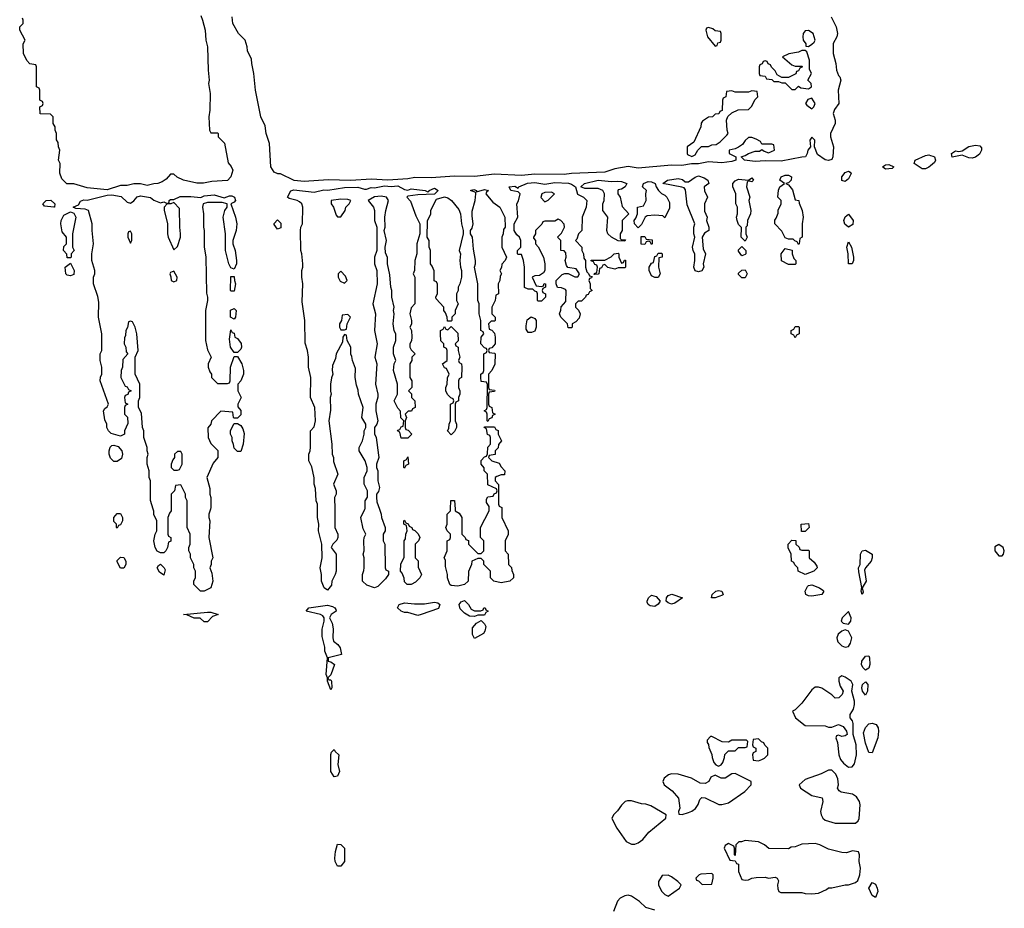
# Model space of a CAD drawing. Header units: inches. Extents: x 2769577 to 2880010, y 685631 to 825129.
# Tile 43 of 155: x 2774546 to 2780442, y 737610 to 742932. Entities that reach past the tile are written whole.
import ezdxf

# ---------------------------------------------------------------- set-up
doc = ezdxf.new("R2010")
doc.units = ezdxf.units.IN
doc.header["$MEASUREMENT"] = 0
for name, color, linetype in [('C7773', 7, 'Continuous'), ('C7774', 7, 'Continuous'), ('C7783', 7, 'Continuous'), ('C7784', 7, 'Continuous')]:
    doc.layers.add(name, color=color, linetype=linetype)

msp = doc.modelspace()

# ---------------------------------------------------------------- linework, layer by layer
at = {"layer": 'C7773', "color": 4}
for points, elevation in [([(2775130, 739886), (2775126, 739890), (2775126, 739910), (2775110, 739926), (2775109, 739950), (2775130, 739974), (2775150, 739974), (2775162, 739950), (2775162, 739930), (2775150, 739906), (2775138, 739902)], 8), ([(2776890, 739548.7), (2776866, 739550), (2776850, 739566), (2776847.3, 739587.3), (2776836.4, 739616.4), (2776826, 739630), (2776828.4, 739671.6), (2776847.3, 739712.7), (2776848, 739810), (2776856.4, 739823.6), (2776858, 739850), (2776866, 739870), (2776862, 739902), (2776846, 739910), (2776846, 739930), (2776850, 739934), (2776858, 739918), (2776872.7, 739912.7), (2776878, 739898), (2776894, 739890), (2776898, 739878), (2776912.7, 739872.7), (2776932.7, 739852.7), (2776942, 739830), (2776934, 739810), (2776914, 739790), (2776914, 739710), (2776931.6, 739691.6), (2776932.7, 739652.7), (2776952, 739610), (2776942, 739590), (2776916.9, 739563.1)], 8), ([(2779250, 739866), (2779227.3, 739867.3), (2779226, 739910), (2779270, 739914), (2779274, 739890)], 8), ([(2779230, 739754), (2779270, 739754), (2779274, 739750), (2779274, 739710), (2779303.6, 739683.6), (2779319.6, 739659.6), (2779322, 739650), (2779302, 739630), (2779250, 739609.2), (2779208, 739630), (2779206, 739650), (2779187.3, 739667.3), (2779182, 739682), (2779168.4, 739688.4), (2779166, 739730), (2779148.4, 739768.4), (2779148, 739790), (2779170, 739814), (2779192.7, 739812.7), (2779194, 739790), (2779212.7, 739772.7), (2779218, 739758)], 8), ([(2775150, 739648), (2775130, 739686), (2775130, 739694), (2775150, 739714), (2775170, 739712), (2775182, 739690), (2775182, 739670), (2775170, 739648)], 8), ([(2779590, 739488.7), (2779584, 739510), (2779589, 739531), (2779570, 739626), (2779569.6, 739650), (2779578, 739670), (2779580.7, 739730), (2779590, 739751.3), (2779610, 739754.8), (2779651.3, 739730), (2779651.3, 739710), (2779644.7, 739690), (2779611, 739650), (2779605.2, 739634.8), (2779614, 739570), (2779591.3, 739530), (2779596, 739504)], 8), ([(2775410, 739606), (2775383.1, 739623.1), (2775368.9, 739648.9), (2775376.4, 739663.6), (2775390, 739672), (2775412, 739650), (2775416.9, 739636.9)], 8), ([(2779290, 739478.9), (2779270, 739480.5), (2779252.7, 739490), (2779249.6, 739510), (2779262.7, 739537.3), (2779270, 739543.8), (2779290, 739546.7), (2779336, 739530), (2779355.6, 739515.6), (2779360.7, 739510), (2779350, 739489.6)], 8), ([(2778350, 739417), (2778322, 739422), (2778309.7, 739429.7), (2778304, 739444), (2778302.4, 739450), (2778311.6, 739470), (2778330, 739485.3), (2778357.5, 739477.5), (2778380.5, 739450), (2778368.7, 739431.3)], 8), ([(2778450, 739431.6), (2778430, 739439.5), (2778418, 739450), (2778418.7, 739470), (2778430, 739483.8), (2778451.4, 739491.4), (2778514.8, 739470), (2778470, 739438.4)], 8), ([(2778710, 739469.6), (2778688.7, 739470), (2778692.7, 739490), (2778715.3, 739510), (2778730, 739513.7), (2778750.6, 739510), (2778758, 739490), (2778754.1, 739485.9)], 8), ([(2776398, 738978), (2776410, 738978), (2776414, 738970), (2776414.8, 738930), (2776410, 738918), (2776388.7, 738970), (2776388.7, 738990), (2776382, 739010), (2776388.7, 739110), (2776374, 739150), (2776373.2, 739173.2), (2776358, 739238), (2776358, 739282), (2776369, 739330), (2776368.7, 739350), (2776362, 739362), (2776348, 739370), (2776262, 739390), (2776278, 739410), (2776390, 739424.9), (2776418.4, 739418.4), (2776434, 739410), (2776439.6, 739399.6), (2776442, 739390), (2776411.3, 739370), (2776402, 739350), (2776416.9, 739316.9), (2776424, 739284), (2776421, 739230), (2776424.7, 739210), (2776451.3, 739190), (2776466, 739170), (2776474, 739130), (2776394, 739110), (2776394, 739090), (2776410, 739086), (2776431, 739070), (2776410, 739008), (2776392, 738990)], 8), ([(2776930, 739364), (2776870, 739381.2), (2776850, 739381.2), (2776830, 739389), (2776809.2, 739410), (2776819, 739430), (2776850, 739439.1), (2776910, 739433), (2776970, 739433), (2777030, 739444), (2777050, 739438.8), (2777061, 739430), (2777054, 739406), (2776950, 739369)], 8), ([(2777270, 739391.3), (2777308, 739392), (2777322, 739398), (2777326, 739410), (2777334, 739410), (2777338, 739398), (2777351.3, 739390), (2777338, 739382), (2777330, 739366), (2777290, 739366), (2777270, 739358), (2777240.4, 739360.4), (2777210, 739378), (2777182.7, 739402.7), (2777177.2, 739430), (2777190, 739446), (2777210, 739452.7), (2777233.4, 739430), (2777250, 739402)], 8), ([(2775650, 739326), (2775627.3, 739347.3), (2775590, 739348), (2775547.3, 739367.3), (2775526, 739370), (2775670, 739384), (2775690, 739382.8), (2775734, 739370), (2775701.4, 739358.6), (2775670, 739326)], 8), ([(2779510, 739388), (2779471.3, 739350), (2779466, 739330), (2779478, 739318), (2779510, 739311), (2779522.7, 739330), (2779525.2, 739350)], 12), ([(2777270, 739226), (2777258, 739250), (2777258, 739290), (2777282, 739318), (2777310, 739334), (2777330, 739314), (2777336.9, 739296.9), (2777332, 739270), (2777323.6, 739256.4)], 8), ([(2779490, 739278), (2779470, 739269.2), (2779448.1, 739251.9), (2779438.8, 739230), (2779440.7, 739220.7), (2779445.8, 739205.8), (2779470, 739182.8), (2779490, 739174.8), (2779510, 739178), (2779521.5, 739198.5), (2779529.4, 739230), (2779510, 739269)], 12), ([(2779610, 739036), (2779596, 739050), (2779587.3, 739067.3), (2779588, 739090), (2779610, 739121), (2779630, 739122), (2779634.8, 739110), (2779636.3, 739070), (2779630, 739048.7)], 8), ([(2779470, 739002), (2779452, 738990), (2779451, 738970), (2779459.8, 738939.8), (2779478, 738910), (2779471.3, 738890), (2779452, 738870), (2779430, 738868.7), (2779409.3, 738889.3), (2779350, 738928.7), (2779330, 738935.3), (2779310, 738935.3), (2779290, 738918), (2779230, 738838), (2779190, 738798), (2779174, 738790), (2779192, 738750), (2779250, 738704.7), (2779370, 738702), (2779390, 738694), (2779410, 738694), (2779450, 738711.3), (2779478, 738698), (2779498, 738670), (2779502, 738650), (2779490, 738642), (2779470, 738638), (2779450, 738646), (2779438, 738642), (2779434, 738630), (2779443.6, 738603.6), (2779451.3, 738530), (2779462, 738502), (2779479.8, 738479.8), (2779510, 738456), (2779530, 738458), (2779545.2, 738474.8), (2779556, 738530), (2779554, 738590), (2779537.2, 738650), (2779536.5, 738716.5), (2779532.9, 738732.9), (2779518, 738750), (2779518, 738770), (2779538, 738802), (2779544.5, 738830), (2779544.5, 738850), (2779528.7, 738910), (2779534.5, 738950), (2779524, 738970), (2779490, 738994)], 12), ([(2779610, 738886), (2779593.2, 738910), (2779589.8, 738929.8), (2779593.2, 738950), (2779610, 738966.8), (2779624, 738950), (2779622, 738910)], 8), ([(2779650, 738542), (2779630, 738544), (2779610, 738599), (2779599.7, 738660.3), (2779610, 738693), (2779630, 738714.9), (2779650, 738718), (2779674.8, 738710), (2779687.3, 738690), (2779687.7, 738670), (2779684.9, 738630)], 8), ([(2778690, 738638), (2778682, 738638), (2778663.6, 738616.4), (2778663.6, 738603.6), (2778671.6, 738591.6), (2778672.7, 738572.7), (2778691.6, 738531.6), (2778692.7, 738512.7), (2778703.6, 738483.6), (2778714, 738470), (2778730, 738462), (2778746, 738470), (2778756.4, 738483.6), (2778767.3, 738512.7), (2778768.4, 738531.6), (2778790, 738554), (2778830, 738554), (2778850, 738574), (2778890, 738574), (2778902, 738578), (2778906, 738610), (2778898, 738618), (2778810, 738618), (2778790, 738606), (2778752.7, 738607.3)], 12), ([(2778970, 738626), (2778938, 738622), (2778934, 738590), (2778938, 738578), (2778954, 738570), (2778954, 738550), (2778938, 738542), (2778934, 738530), (2778938, 738498), (2778970, 738494), (2778990, 738502), (2779006, 738510), (2779026, 738530), (2779026, 738570), (2779007.3, 738587.3), (2779002, 738602), (2778987.3, 738607.3)], 12), ([(2776430, 738398), (2776409, 738430), (2776409.1, 738530.9), (2776414, 738546), (2776430, 738562), (2776436, 738550), (2776457.3, 738530), (2776450.6, 738470.6), (2776460.7, 738430), (2776450, 738402)], 8), ([(2778830, 738418), (2778810, 738415.3), (2778770, 738389), (2778746, 738390), (2778710, 738408), (2778685.4, 738394.6), (2778672, 738370), (2778650, 738358), (2778620.4, 738360.4), (2778569.1, 738389.1), (2778490, 738412.7), (2778450, 738416), (2778430.6, 738409.4), (2778406, 738390), (2778398, 738370), (2778404.7, 738350), (2778453.2, 738313.2), (2778490.5, 738270.5), (2778498.8, 738210), (2778492, 738190), (2778494, 738174), (2778512, 738172), (2778550, 738184.7), (2778570, 738191.3), (2778592.9, 738207.1), (2778609.1, 738230.9), (2778618, 738262), (2778630, 738274), (2778650, 738272), (2778731.6, 738231.6), (2778750, 738231.3), (2778790, 738241), (2778888, 738310), (2778926, 738350), (2778926, 738370)], 12), ([(2779410, 738438), (2779390, 738438), (2779345.4, 738414.6), (2779250, 738382), (2779214, 738350), (2779222, 738330), (2779290, 738284.7), (2779350.8, 738270.8), (2779356, 738250), (2779342, 738190), (2779344.9, 738170), (2779354.8, 738150), (2779370, 738137.3), (2779430, 738120.7), (2779550, 738120.7), (2779566.8, 738133.2), (2779572.1, 738147.9), (2779578, 738230), (2779575.1, 738250), (2779557.4, 738277.4), (2779533.8, 738293.8), (2779466, 738306), (2779453.6, 738313.6), (2779444, 738330), (2779449, 738350), (2779444.7, 738384.7), (2779433.6, 738413.6)], 12), ([(2778185.4, 738254.6), (2778171.1, 738248.9), (2778150, 738228), (2778126.4, 738193.6), (2778102, 738170), (2778092.7, 738147.3), (2778121, 738090), (2778178, 738010), (2778210, 737994.8), (2778230, 737994.8), (2778250, 738002.8), (2778277.5, 738022.5), (2778314.2, 738065.8), (2778415.3, 738150), (2778418, 738170), (2778324.7, 738224.7), (2778294.6, 738234.6), (2778270, 738235.3), (2778210, 738254)], 12), ([(2778890, 738015.3), (2778867.3, 738007.3), (2778852.7, 738007.3), (2778834, 737990), (2778830, 737926), (2778826, 737930), (2778826, 737970), (2778822, 737982), (2778790, 737998), (2778770, 737986), (2778764.7, 737970), (2778798, 737898), (2778830, 737894), (2778838, 737878), (2778850, 737874), (2778851, 737830), (2778870, 737782), (2778890, 737778), (2778910, 737781), (2778929.3, 737790.7), (2778955.3, 737795.3), (2779010, 737796), (2779030, 737791.3), (2779070, 737796), (2779082, 737790), (2779090, 737774), (2779084.7, 737750), (2779086.4, 737726.4), (2779091.6, 737711.6), (2779104.7, 737704.7), (2779230, 737704.7), (2779250, 737698), (2779290, 737696), (2779330, 737701), (2779378, 737722), (2779390, 737732), (2779410, 737732), (2779489.1, 737750.9), (2779510, 737751.3), (2779550, 737764.7), (2779564, 737776), (2779576, 737810), (2779580.9, 737850), (2779573.2, 737890), (2779575.3, 737930), (2779568.4, 737948.4), (2779533.6, 737953.6), (2779496.8, 737943.2), (2779470, 737945.2), (2779390, 737964), (2779338, 737990), (2779310, 737997.2), (2779230, 737994), (2779190, 737978), (2779164.7, 737975.3), (2779150, 737966), (2779032.7, 737967.3), (2779006, 737990), (2778970, 738008)], 12), ([(2776450, 737862), (2776436, 737890), (2776433.2, 737910), (2776437.2, 737950), (2776450, 737994), (2776470, 737992), (2776490.7, 737970), (2776490.4, 737889.6), (2776470, 737862)], 8), ([(2778430, 737808), (2778392.7, 737807.3), (2778372, 737770), (2778372, 737750), (2778390, 737712), (2778410, 737692), (2778430, 737682), (2778498, 737730), (2778506, 737750), (2778488, 737770), (2778450, 737798)], 12), ([(2778690, 737818), (2778625.4, 737814.6), (2778614, 737810), (2778594, 737790), (2778598, 737778), (2778610, 737774), (2778632.7, 737752.7), (2778690, 737754), (2778698, 737790), (2778698, 737810)], 12), ([(2779670, 737675.3), (2779650, 737686), (2779631.6, 737730), (2779650, 737764), (2779670, 737754.8), (2779681.3, 737730), (2779683.8, 737710)], 8)]:
    msp.add_lwpolyline(points, close=True, dxfattribs=dict(at, elevation=elevation))
for points, elevation in [([(2775454, 740000), (2775454, 739990), (2775443.6, 739976.4), (2775434, 739950), (2775434, 739850), (2775438, 739838), (2775451.6, 739831.6), (2775451.6, 739808.4), (2775438, 739802), (2775432, 739770), (2775422, 739750), (2775410, 739738), (2775390, 739738), (2775370, 739748), (2775358, 739770), (2775348.7, 739810), (2775358, 739850), (2775368, 739870), (2775368, 739930), (2775348.9, 739968.9), (2775348.4, 739988.4), (2775344.7, 740000)], 8), ([(2775688, 740000), (2775678, 739970), (2775678, 739950), (2775684.7, 739930), (2775678, 739830), (2775702, 739710), (2775692, 739690), (2775692, 739670), (2775684.7, 739650), (2775696.9, 739616.9), (2775702, 739570), (2775691.1, 739528.9), (2775650, 739509), (2775628, 739510), (2775588, 739550), (2775588.4, 739571.6), (2775598, 739590), (2775598, 739630), (2775588.9, 739648.9), (2775588, 739670), (2775568.7, 739710), (2775568.7, 739730), (2775558, 739750), (2775558, 739770), (2775566, 739790), (2775566, 739850), (2775548, 739890), (2775548, 740000)], 8), ([(2776432.8, 740000), (2776434, 739890), (2776451.6, 739851.6), (2776451.6, 739831.6), (2776445.4, 739814.6), (2776422, 739790), (2776412, 739770), (2776441, 739730), (2776441, 739630), (2776436, 739610), (2776416, 739570), (2776414, 739546), (2776390, 739515.3), (2776368.7, 739530), (2776354, 739570), (2776353.2, 739610), (2776346, 739650), (2776357.2, 739710), (2776355.3, 739790), (2776335.3, 739870), (2776338, 739910), (2776328.7, 739950), (2776328.7, 740000)], 8), ([(2776701, 740000), (2776711.3, 739970), (2776712, 739950), (2776734, 739890), (2776734, 739870), (2776722, 739850), (2776722, 739810), (2776732, 739790), (2776734, 739650), (2776738, 739638), (2776754, 739630), (2776754, 739610), (2776736.9, 739583.1), (2776690, 739538), (2776670, 739529), (2776624.7, 739544.7), (2776598, 739570), (2776598, 739610), (2776607.3, 739632.7), (2776608, 739650), (2776608, 739710), (2776602, 739730), (2776608, 739750), (2776606, 739810), (2776608.4, 739831.6), (2776618, 739850), (2776603.1, 739883.1), (2776588, 739950), (2776612, 740000)], 8), ([(2777434, 740000), (2777434, 739950), (2777472, 739870), (2777471.6, 739848.4), (2777454, 739810), (2777454, 739750), (2777471.6, 739731.6), (2777474, 739670), (2777491.6, 739651.6), (2777492.7, 739632.7), (2777502, 739610), (2777502, 739590), (2777482, 739570), (2777430, 739559), (2777386, 739570), (2777366, 739590), (2777366, 739630), (2777326, 739670), (2777326, 739690), (2777310, 739706), (2777290, 739706), (2777254, 739690), (2777251.6, 739668.4), (2777232.7, 739627.3), (2777232, 739570), (2777210, 739549.2), (2777170, 739539), (2777130, 739544), (2777122, 739550), (2777108, 739590), (2777108, 739610), (2777096.4, 739656.4), (2777095.3, 739695.3), (2777088, 739710), (2777106, 739750), (2777106, 739810), (2777122, 739818), (2777126, 739830), (2777126, 739850), (2777106, 739870), (2777098, 739890), (2777106, 739910), (2777106, 739970), (2777126, 739990), (2777126.2, 740000)], 8), ([(2777153.4, 740000), (2777154, 739990), (2777176.9, 739976.9), (2777194, 739950), (2777194, 739850), (2777214, 739830), (2777218, 739818), (2777232.7, 739812.7), (2777234, 739790), (2777274, 739750), (2777290, 739734), (2777310, 739734), (2777326, 739750), (2777326, 739810), (2777306, 739830), (2777306, 739890), (2777358, 739990), (2777357.4, 740000)], 8), ([(2778350, 737598), (2778294.6, 737614.6), (2778258, 737650), (2778210, 737682), (2778190, 737689), (2778170, 737684), (2778142, 737670), (2778126.4, 737653.6), (2778102, 737590)], 12)]:
    msp.add_lwpolyline(points, dxfattribs=dict(at, elevation=elevation))
at = {"layer": 'C7774', "color": 4, "elevation": 8}
for points in [[(2775630, 742958), (2775640.7, 742930), (2775657.3, 742870), (2775660.7, 742810), (2775670.5, 742770), (2775674, 742630), (2775681, 742570), (2775676, 742550), (2775686, 742490), (2775684.7, 742390), (2775678, 742350), (2775682, 742270), (2775690, 742254), (2775730, 742254), (2775734, 742250), (2775734, 742230), (2775771.6, 742191.6), (2775795.3, 742075.3), (2775813.2, 742053.2), (2775822.8, 742030), (2775811, 741990), (2775790, 741969.3), (2775696.9, 741963.1), (2775646.4, 741953.6), (2775606.4, 741953.6), (2775526, 741970), (2775488.4, 741988.4), (2775470, 742006), (2775450, 742006), (2775423.6, 741976.4), (2775399.8, 741960.2), (2775374, 741950), (2775350, 741949), (2775310, 741939), (2775270, 741948), (2775230, 741948), (2775190, 741938), (2775150, 741939), (2775070, 741913.2), (2774950, 741924), (2774870, 741948.7), (2774828.9, 741948.9), (2774798, 741978), (2774787.3, 742012.7), (2774788, 742070), (2774778, 742090), (2774786, 742150), (2774778, 742170), (2774776.4, 742196.4), (2774767.3, 742212.7), (2774766, 742250), (2774758, 742270), (2774758, 742290), (2774746, 742310), (2774746, 742350), (2774730, 742366), (2774668.4, 742368.4), (2774666, 742410), (2774682, 742418), (2774686, 742430), (2774682, 742442), (2774666, 742450), (2774666, 742510), (2774662, 742522), (2774646, 742530), (2774646, 742650), (2774642, 742662), (2774607.3, 742667.3), (2774588.4, 742688.4), (2774568.9, 742728.9), (2774567.3, 742787.3), (2774578, 742810), (2774546, 742870), (2774546, 742890), (2774566, 742910), (2774566, 742930), (2774562, 742942)], [(2779406, 742950), (2779434.8, 742890), (2779444, 742850), (2779438.8, 742830), (2779418, 742790), (2779417.1, 742730), (2779433.4, 742670), (2779436.3, 742630), (2779450, 742598), (2779458, 742590), (2779462.8, 742570), (2779448, 742510), (2779451, 742430), (2779425.3, 742394.7), (2779418, 742370), (2779428.2, 742330), (2779428.2, 742310), (2779402, 742250), (2779402, 742230), (2779418.7, 742170), (2779415.8, 742110), (2779410, 742094), (2779390, 742089.4), (2779370, 742093.2), (2779323.7, 742123.7), (2779306, 742170), (2779308, 742210), (2779290, 742228), (2779278, 742210), (2779282, 742170), (2779264.7, 742150), (2779262, 742130), (2779252, 742110), (2779230, 742109.4), (2779105.1, 742085.1), (2779010, 742087.6), (2778950, 742083.6), (2778886, 742090), (2778866, 742110), (2778890, 742118), (2778910, 742131.3), (2778950, 742144.7), (2778975.3, 742144.7), (2778990, 742154), (2779003.6, 742143.6), (2779030, 742134), (2779066, 742150), (2779062, 742182), (2779050, 742186), (2778990, 742186), (2778982, 742202), (2778956.4, 742216.4), (2778930, 742226), (2778910, 742226), (2778890, 742208), (2778874.8, 742185.2), (2778850, 742168), (2778830, 742158), (2778794, 742150), (2778794, 742130), (2778834, 742110), (2778834, 742090), (2778810, 742082.7), (2778750, 742075.1), (2778670, 742080.9), (2778610, 742069.3), (2778569.3, 742069.3), (2778510, 742059.3), (2778450, 742060.9), (2778250, 742043.6), (2778190, 742053.2), (2778110, 742038), (2778050, 742018.7), (2777850, 742011.5), (2777805.4, 742005.4), (2777630, 742007), (2777550, 741998.7), (2777390, 742007), (2777270, 741993.6), (2777150, 741995.1), (2777010, 741984.2), (2776913, 741987), (2776870, 741979.5), (2776750, 741971.6), (2776650, 741977), (2776529.5, 741969.5), (2776392.9, 741972.9), (2776250, 741962.9), (2776189.5, 741969.5), (2776108.7, 742008.7), (2776091.3, 742008.7), (2776070, 742018), (2776049.2, 742050), (2776041.2, 742190), (2776022.7, 742250), (2776016, 742296), (2775989.2, 742350), (2775957.2, 742510), (2775949, 742610), (2775935.3, 742670), (2775934.6, 742694.6), (2775910, 742746), (2775908.7, 742770), (2775895.3, 742810), (2775855.3, 742850), (2775821.6, 742910), (2775818.4, 742950)], [(2780000, 742057.2), (2779990, 742049.2), (2779970, 742039.3), (2779950, 742039.3), (2779902, 742070), (2779908.7, 742090), (2779970, 742119.1), (2779990, 742122.8), (2780000, 742119.6)], [(2776328.7, 740000), (2776328.7, 740030), (2776322, 740050), (2776316.4, 740123.6), (2776309, 740150), (2776308.9, 740188.9), (2776294.6, 740254.6), (2776278, 740290), (2776278, 740330), (2776286, 740350), (2776287.3, 740372.7), (2776288, 740470), (2776310, 740494), (2776318, 740530), (2776314, 740610), (2776288, 740670), (2776288.7, 740790), (2776275.3, 740850), (2776275.3, 740910), (2776268.7, 740950), (2776254.6, 740994.6), (2776254, 741130), (2776238, 741242), (2776242, 741350), (2776235.3, 741390), (2776235.3, 741430), (2776242, 741450), (2776242, 741470), (2776235.3, 741530), (2776228.7, 741550), (2776228, 741670), (2776228.7, 741690), (2776239, 741710), (2776241.2, 741810), (2776235.3, 741830), (2776222, 741842), (2776208, 741850), (2776160.5, 741860.5), (2776148.7, 741870), (2776170, 741907.3), (2776187.7, 741912.3), (2776310, 741898.7), (2776367.7, 741912.3), (2776390.5, 741910.5), (2776490, 741926), (2776570, 741928.4), (2776610, 741916.4), (2776623.3, 741916.7), (2776650, 741926), (2776670, 741924.9), (2776730, 741937.1), (2776770, 741933), (2776810, 741937.1), (2776850, 741914.8), (2776870, 741911), (2776890, 741918.8), (2776974, 741910), (2776990, 741902), (2776996.4, 741903.6), (2776998, 741910), (2777030, 741922.8), (2777051, 741910), (2777030, 741888), (2776930, 741882.7), (2776870, 741875.3), (2776864.7, 741870), (2776886, 741846), (2776918, 741758), (2776942, 741710), (2776942, 741650), (2776924.7, 741590), (2776924.7, 741530), (2776912, 741490), (2776911.1, 741428.9), (2776902, 741410), (2776912, 741390), (2776912, 741230), (2776890, 741206), (2776882, 741170), (2776892, 741130), (2776891.6, 741108.4), (2776882, 741090), (2776892, 741070), (2776894, 741030), (2776891.6, 741008.4), (2776882, 740990), (2776882, 740970), (2776890, 740954), (2776914, 740930), (2776894, 740910), (2776894, 740890), (2776882, 740870), (2776882, 740790), (2776894, 740770), (2776894, 740730), (2776874, 740710), (2776891.6, 740691.6), (2776892, 740670), (2776912, 740650), (2776914, 740610), (2776898, 740602), (2776891.6, 740588.4), (2776872.7, 740587.3), (2776854, 740570), (2776862, 740550), (2776854, 740530), (2776854, 740490), (2776858, 740478), (2776872.7, 740472.7), (2776894, 740450), (2776870, 740426), (2776830, 740426), (2776822, 740462), (2776808.9, 740468.9), (2776810, 740474), (2776822, 740478), (2776830, 740494), (2776842, 740498), (2776846, 740530), (2776828.4, 740548.4), (2776827.3, 740587.3), (2776810, 740606), (2776788.7, 740650), (2776808, 740690), (2776808.7, 740710), (2776808.4, 740748.4), (2776784, 740830), (2776788.9, 740871.1), (2776798, 740890), (2776784, 740930), (2776784, 740970), (2776798, 741010), (2776798, 741050), (2776789.1, 741069.1), (2776782, 741110), (2776788.7, 741170), (2776784, 741190), (2776788.7, 741210), (2776775.3, 741270), (2776775.3, 741310), (2776769.3, 741329.3), (2776763.1, 741403.1), (2776748.7, 741470), (2776748.4, 741508.4), (2776736.4, 741536.4), (2776735.3, 741570), (2776742, 741610), (2776728, 741670), (2776734, 741690), (2776733.2, 741750), (2776739, 741790), (2776755.3, 741850), (2776742, 741870), (2776710, 741875.6), (2776670, 741872), (2776632, 741850), (2776664.7, 741810), (2776671.3, 741790), (2776671.3, 741730), (2776684.7, 741690), (2776684.7, 741550), (2776671.3, 741510), (2776671.3, 741470), (2776684.7, 741430), (2776686, 741350), (2776661, 741230), (2776676, 741170), (2776671, 741070), (2776686, 740990), (2776672, 740910), (2776684.7, 740870), (2776676, 740750), (2776691, 740690), (2776690.9, 740670.9), (2776678, 740630), (2776678, 740590), (2776690.8, 740530), (2776684.7, 740510), (2776671.3, 740490), (2776671.1, 740451.1), (2776681, 740430), (2776695.3, 740324.7), (2776696, 740310), (2776682, 740270), (2776682, 740250), (2776690.9, 740230.9), (2776691.3, 740170), (2776701, 740130), (2776694.4, 740105.6), (2776682, 740090), (2776682, 740070), (2776685.4, 740045.4), (2776701, 740000)], [(2775344.7, 740000), (2775328.4, 740051.6), (2775328.7, 740170), (2775322, 740190), (2775322, 740230), (2775308.7, 740270), (2775308.7, 740310), (2775315.3, 740330), (2775308.7, 740350), (2775308.7, 740370), (2775288.7, 740430), (2775288.7, 740470), (2775282, 740490), (2775274.6, 740574.6), (2775258, 740610), (2775258, 740650), (2775266, 740670), (2775266, 740750), (2775238, 740810), (2775238, 740910), (2775255.3, 740950), (2775248, 741050), (2775238, 741090), (2775222, 741122), (2775210, 741126), (2775198, 741122), (2775191.6, 741088.4), (2775182, 741070), (2775179.6, 741040.4), (2775172.7, 741027.3), (2775172, 740990), (2775182, 740970), (2775183.6, 740943.6), (2775194, 740930), (2775163.6, 740896.4), (2775162, 740850), (2775154, 740830), (2775152, 740790), (2775178, 740738), (2775190, 740734), (2775198, 740718), (2775214, 740710), (2775198, 740702), (2775192.7, 740687.3), (2775178, 740682), (2775174, 740670), (2775178, 740638), (2775194, 740630), (2775178, 740622), (2775174, 740610), (2775174, 740570), (2775191.6, 740551.6), (2775192.7, 740512.7), (2775174, 740470), (2775174, 740450), (2775150, 740438), (2775094.6, 740454.6), (2775078, 740470), (2775068, 740490), (2775068, 740510), (2775056.4, 740536.4), (2775048.7, 740590), (2775056.4, 740603.6), (2775070, 740614), (2775078, 740630), (2775028.7, 740770), (2775028.9, 740791.1), (2775038, 740810), (2775038, 740850), (2775028.7, 740890), (2775028.7, 740930), (2775038, 740950), (2775038, 741050), (2775018, 741150), (2775020.4, 741240.4), (2775014.6, 741274.6), (2774988.7, 741350), (2774988.7, 741390), (2774995.3, 741410), (2774995.3, 741430), (2774978, 741490), (2774978, 741530), (2774988.7, 741590), (2774979, 741670), (2774979, 741710), (2774958, 741790), (2774938, 741798), (2774882, 741802), (2774866, 741810), (2774897.2, 741822.8), (2774910, 741844.7), (2774930, 741854), (2774950, 741850.8), (2775070, 741880.5), (2775097.5, 741882.5), (2775153.3, 741873.3), (2775190, 741838.8), (2775210, 741833.4), (2775230, 741846.8), (2775249.7, 741870.3), (2775270, 741878), (2775330, 741867.7), (2775350, 741850.5), (2775390, 741835.8), (2775410, 741842), (2775430, 741832), (2775442, 741838), (2775442, 741850), (2775450, 741854.8), (2775470, 741854.8), (2775507.7, 741872.3), (2775570, 741873.1), (2775630, 741867.3), (2775650, 741876.3), (2775710, 741884), (2775770, 741866), (2775803, 741877), (2775816.7, 741876.7), (2775832.7, 741870), (2775839.1, 741850), (2775830, 741839.3), (2775811.3, 741830), (2775838.8, 741750), (2775846.8, 741710), (2775842.8, 741670), (2775822, 741610), (2775822, 741590), (2775836, 741550), (2775844.7, 741490), (2775844.7, 741470), (2775830, 741438), (2775810, 741446), (2775798, 741470), (2775778, 741550), (2775779, 741650), (2775765.2, 741750), (2775775.3, 741790), (2775788, 741810), (2775788, 741830), (2775758, 741838), (2775670, 741837), (2775644.7, 741830), (2775641, 741810), (2775646, 741770), (2775646, 741690), (2775650.9, 741669.1), (2775651.1, 741571.1), (2775661, 741510), (2775665.4, 741294.6), (2775671.3, 741270), (2775671.3, 741250), (2775658, 741190), (2775658, 741010), (2775670, 740954), (2775692, 740910), (2775674, 740870), (2775674, 740850), (2775683.6, 740823.6), (2775694, 740810), (2775694, 740790), (2775730, 740754), (2775790, 740754), (2775802, 740758), (2775806, 740770), (2775808, 740850), (2775830, 740914), (2775850, 740914), (2775876, 740870), (2775886, 740830), (2775886, 740810), (2775870.7, 740769.3), (2775852, 740750), (2775852, 740710), (2775871.3, 740670), (2775852, 740630), (2775852.7, 740612.7), (2775871.1, 740591.1), (2775870, 740566), (2775850, 740546), (2775830, 740546), (2775826, 740550), (2775822, 740582), (2775750, 740588), (2775694, 740530), (2775691.3, 740508.7), (2775672.7, 740487.3), (2775674, 740430), (2775690, 740394), (2775731.6, 740351.6), (2775732, 740310), (2775703.6, 740276.4), (2775666, 740190), (2775683.6, 740123.6), (2775684.7, 740090), (2775691.3, 740070), (2775691.3, 740010), (2775688, 740000)], [(2776612, 740000), (2776614.6, 740005.4), (2776615.3, 740050), (2776628.4, 740071.6), (2776628, 740110), (2776608, 740150), (2776608.9, 740191.1), (2776626, 740230), (2776626, 740250), (2776615.3, 740290), (2776578, 740350), (2776578, 740370), (2776598, 740410), (2776608, 740450), (2776608, 740470), (2776618, 740490), (2776618, 740510), (2776595.3, 740550), (2776602, 740610), (2776575.3, 740690), (2776573.6, 740713.6), (2776563.1, 740743.1), (2776555.3, 740790), (2776556.4, 740843.6), (2776538, 740890), (2776535.3, 740915.3), (2776528.9, 740928.9), (2776528, 740970), (2776506, 741010), (2776502, 741042), (2776490, 741046), (2776482, 741030), (2776479.6, 741000.4), (2776442, 740930), (2776436.9, 740903.1), (2776419.6, 740860.4), (2776418, 740830), (2776422, 740810), (2776412.7, 740787.3), (2776406.8, 740750), (2776406.8, 740706.8), (2776412, 740690), (2776406, 740670), (2776407.1, 740592.9), (2776398, 740530), (2776416, 740390), (2776418, 740330), (2776424.7, 740310), (2776425.4, 740285.4), (2776451.3, 740210), (2776426, 740150), (2776442, 740110), (2776442, 740090), (2776432, 740070), (2776432.8, 740000)], [(2777357.4, 740000), (2777356.4, 740016.4), (2777340.4, 740040.4), (2777340.4, 740059.6), (2777350, 740074), (2777382, 740078), (2777387.3, 740092.7), (2777402, 740098), (2777406, 740110), (2777402, 740122), (2777350, 740146), (2777348, 740210), (2777328, 740230), (2777327.3, 740247.3), (2777308.7, 740270), (2777308.4, 740291.6), (2777330, 740314), (2777342, 740318), (2777347.3, 740332.7), (2777348.4, 740371.6), (2777366, 740390), (2777366, 740430), (2777362, 740442), (2777347.3, 740447.3), (2777342, 740482), (2777328, 740490), (2777330, 740494), (2777390, 740494), (2777398, 740478), (2777411.6, 740471.6), (2777412, 740450), (2777432, 740410), (2777412.7, 740387.3), (2777411.6, 740368.4), (2777394, 740350), (2777392.7, 740327.3), (2777358, 740322), (2777354, 740310), (2777374, 740290), (2777416.9, 740276.9), (2777430, 740254), (2777452, 740230), (2777450, 740206), (2777430, 740206), (2777403.6, 740196.4), (2777394, 740190), (2777394, 740170), (2777412.7, 740147.3), (2777414, 740030), (2777418, 740018), (2777434, 740010), (2777434, 740000)], [(2775548, 740000), (2775548, 740050), (2775538, 740070), (2775538, 740090), (2775510, 740146), (2775478, 740142), (2775474, 740110), (2775454, 740090), (2775454, 740000)], [(2777126.2, 740000), (2777127.3, 740052.7), (2777150, 740052), (2777153.4, 740000)]]:
    msp.add_lwpolyline(points, dxfattribs=at)
for points in [[(2778670, 742886), (2778658, 742882), (2778654, 742870), (2778664.7, 742830), (2778710, 742774), (2778722, 742778), (2778727.3, 742792.7), (2778742, 742798), (2778746, 742810), (2778746, 742850), (2778742, 742862), (2778710, 742866), (2778696.4, 742876.4)], [(2779270, 742867), (2779250, 742865.2), (2779237.3, 742850), (2779236.3, 742830), (2779237.3, 742810), (2779252.7, 742787.3), (2779252.7, 742772.7), (2779270, 742771.3), (2779290, 742784.7), (2779303.2, 742796.8), (2779309.3, 742810), (2779298, 742850)], [(2779250, 742748), (2779230, 742748), (2779210, 742738), (2779152.7, 742727.3), (2779114, 742710), (2779170, 742662), (2779190, 742654), (2779230, 742654), (2779234, 742650), (2779218, 742642), (2779210, 742626), (2779198, 742622), (2779192.7, 742607.3), (2779150, 742586), (2779110, 742586), (2779082, 742602), (2779070, 742626), (2779047.3, 742647.3), (2779042, 742662), (2779027.3, 742667.3), (2779022, 742682), (2779010, 742686), (2778998, 742682), (2778992.7, 742667.3), (2778978, 742662), (2778974, 742650), (2778974, 742610), (2778978, 742598), (2779010, 742594), (2779018, 742578), (2779050, 742574), (2779062, 742562), (2779090, 742562), (2779110, 742554), (2779130, 742554), (2779170, 742514), (2779190, 742514), (2779210, 742534), (2779223.6, 742523.6), (2779270, 742518), (2779288, 742530), (2779286, 742550), (2779266, 742570), (2779288, 742610), (2779276.4, 742636.4), (2779275.3, 742690), (2779259, 742739)], [(2778930, 742506), (2778910, 742498), (2778830, 742498), (2778810, 742506), (2778778, 742502), (2778774, 742470), (2778758, 742462), (2778754, 742450), (2778752.7, 742387.3), (2778738, 742382), (2778732.7, 742367.3), (2778710, 742366), (2778694, 742350), (2778670, 742348), (2778635.3, 742324.7), (2778627.3, 742312.7), (2778624, 742290), (2778582, 742198), (2778542, 742170), (2778542, 742130), (2778545.4, 742125.4), (2778570, 742112), (2778590, 742122), (2778606, 742150), (2778628.4, 742171.6), (2778670, 742172), (2778690, 742182), (2778716.4, 742183.6), (2778740.4, 742199.6), (2778780.4, 742239.6), (2778788, 742250), (2778782, 742270), (2778778, 742330), (2778787.3, 742352.7), (2778810, 742374), (2778848.4, 742391.6), (2778910, 742394), (2778930, 742414), (2778947.3, 742452.7), (2778966, 742470), (2778962, 742502)], [(2779290, 742462), (2779265.4, 742454.6), (2779252, 742430), (2779259.6, 742419.6), (2779290, 742398), (2779302, 742410), (2779309, 742430)], [(2779490, 741962), (2779469.2, 741969.2), (2779468.7, 741990), (2779490, 742016.3), (2779510, 742024.7), (2779519.8, 742019.8), (2779524.7, 742010), (2779510, 741979)], [(2779730, 742036), (2779713.2, 742050), (2779730, 742062), (2779750, 742064), (2779781, 742050), (2779770, 742041.2)], [(2777830, 741086), (2777826, 741110), (2777786, 741150), (2777778, 741170), (2777787.3, 741192.7), (2777788.4, 741211.6), (2777816.4, 741243.6), (2777818, 741310), (2777815.3, 741315.3), (2777790, 741326), (2777767.3, 741327.3), (2777758, 741350), (2777758, 741370), (2777794.6, 741405.4), (2777810, 741412), (2777830, 741412), (2777870, 741392), (2777887.3, 741392.7), (2777898, 741410), (2777879, 741439), (2777828.7, 741448.7), (2777820.2, 741460.2), (2777813.2, 741490), (2777819, 741510), (2777816.4, 741536.4), (2777807.3, 741547.3), (2777786, 741550), (2777786, 741610), (2777766, 741630), (2777790, 741654), (2777808, 741690), (2777807.3, 741707.3), (2777786, 741730), (2777770, 741738), (2777750, 741726), (2777690, 741726), (2777678, 741722), (2777672.7, 741707.3), (2777634, 741670), (2777634, 741650), (2777622, 741630), (2777623.6, 741623.6), (2777634, 741610), (2777634, 741590), (2777651.6, 741571.6), (2777682, 741510), (2777691, 741470), (2777691, 741429), (2777683.6, 741416.4), (2777659.6, 741400.4), (2777630, 741398), (2777614, 741390), (2777638, 741338), (2777670, 741334), (2777682, 741338), (2777687.3, 741352.7), (2777694, 741350), (2777694, 741330), (2777678, 741322), (2777674, 741310), (2777678, 741298), (2777694, 741290), (2777694, 741270), (2777670, 741246), (2777650, 741246), (2777646, 741250), (2777646, 741290), (2777642, 741302), (2777630, 741306), (2777618, 741318), (2777590, 741318), (2777568.4, 741328.4), (2777568, 741450), (2777562, 741490), (2777550, 741526), (2777530, 741526), (2777526, 741530), (2777526, 741550), (2777546, 741570), (2777546, 741610), (2777538, 741630), (2777523.1, 741643.1), (2777506, 741670), (2777506, 741710), (2777528, 741750), (2777522, 741830), (2777533.2, 741846.8), (2777542, 741890), (2777530, 741902), (2777488, 741910), (2777478, 741930), (2777510, 741934), (2777530, 741922), (2777535.3, 741930), (2777587.3, 741952.7), (2777630, 741956.3), (2777690, 741947.3), (2777750, 741956.3), (2777832.3, 741952.3), (2777850, 741947.3), (2777874, 741930), (2777887.1, 741887.1), (2777922, 741870), (2777942, 741850), (2777938, 741810), (2777914, 741750), (2777912, 741670), (2777892, 741650), (2777882, 741618), (2777874, 741610), (2777912, 741570), (2777912, 741550), (2777922, 741530), (2777923.6, 741503.6), (2777934, 741490), (2777934, 741450), (2777942, 741422), (2777952.7, 741412.7), (2777958, 741398), (2777974, 741394), (2777970, 741386), (2777958, 741382), (2777954, 741370), (2777962, 741350), (2777962, 741322), (2777974, 741310), (2777958, 741302), (2777950, 741286), (2777938, 741282), (2777934, 741270), (2777910, 741246), (2777890, 741246), (2777874, 741230), (2777874, 741210), (2777892.7, 741192.7), (2777902, 741170), (2777896, 741144), (2777876.9, 741123.1), (2777854, 741110), (2777854, 741090), (2777850, 741086)], [(2778090, 741963.8), (2778125.5, 741965.5), (2778150, 741962), (2778182, 741950), (2778172, 741930), (2778150, 741917.2), (2778130, 741913.2), (2778127.1, 741907.1), (2778126.8, 741890), (2778142, 741870), (2778152.7, 741812.7), (2778194, 741770), (2778154, 741730), (2778154, 741670), (2778142, 741650), (2778142, 741622), (2778150, 741614), (2778172.7, 741612.7), (2778170, 741606), (2778130, 741608), (2778090, 741628.7), (2778068.7, 741650), (2778062, 741670), (2778068, 741750), (2778038, 741790), (2778038, 741830), (2778046, 741850), (2778048, 741890), (2778038, 741910), (2778010, 741921.2), (2777930, 741921.2), (2777906, 741930), (2777928, 741950), (2778010, 741970.7)], [(2778410, 741746), (2778396.4, 741756.4), (2778350, 741762), (2778303.6, 741756.4), (2778291.6, 741748.4), (2778270, 741706), (2778250, 741686), (2778228.4, 741708.4), (2778226, 741730), (2778236.4, 741743.6), (2778246, 741770), (2778246, 741810), (2778282, 741818), (2778298, 741850), (2778295.3, 741890), (2778299, 741910), (2778275.3, 741930), (2778282, 741950), (2778310, 741962), (2778330, 741960.5), (2778352, 741950), (2778358, 741930), (2778371.3, 741910), (2778390, 741891.3), (2778410, 741882), (2778422, 741870), (2778436.9, 741836.9), (2778436.9, 741803.1)], [(2778610, 741422), (2778590, 741428), (2778582, 741450), (2778588.7, 741490), (2778588.4, 741528.4), (2778578, 741550), (2778575.3, 741570), (2778588, 741630), (2778582, 741650), (2778582, 741690), (2778588, 741710), (2778543.1, 741823.1), (2778532.7, 741912.7), (2778524, 741924), (2778510, 741929), (2778398, 741950), (2778426, 741970), (2778490, 741981.6), (2778514.7, 741974.7), (2778530, 741961), (2778550, 741960.7), (2778590, 741988.4), (2778610, 741996.4), (2778644.1, 741984.1), (2778666, 741970), (2778672, 741950), (2778644, 741930), (2778647.7, 741907.7), (2778664.7, 741870), (2778646.8, 741830), (2778646, 741786), (2778662, 741750), (2778658, 741730), (2778672, 741690), (2778672, 741670), (2778646, 741654), (2778632, 741630), (2778639.6, 741559.6), (2778652, 741530), (2778638, 741470), (2778642, 741450), (2778630, 741428)], [(2778930, 741961.2), (2778910, 741966), (2778902, 741958), (2778898, 741930), (2778918, 741870), (2778912, 741850), (2778924.7, 741790), (2778922, 741770), (2778904.7, 741730), (2778902, 741698), (2778894, 741690), (2778894, 741650), (2778902, 741630), (2778890, 741606), (2778866, 741630), (2778867.3, 741687.3), (2778850, 741706), (2778842, 741730), (2778839, 741750), (2778844, 741770), (2778844, 741810), (2778835.3, 741830), (2778834, 741890), (2778816, 741930), (2778817.2, 741950), (2778830, 741966), (2778850, 741976.3), (2778910, 741970.7), (2778930, 741984.7), (2778941, 741970)], [(2779210, 741586), (2779202, 741602), (2779187.3, 741607.3), (2779178, 741618), (2779150, 741618), (2779130, 741626), (2779110, 741666), (2779068, 741710), (2779068.4, 741731.6), (2779076.4, 741743.6), (2779087.3, 741772.7), (2779088.4, 741791.6), (2779106, 741830), (2779106, 741850), (2779086, 741870), (2779089.1, 741910.9), (2779098, 741930), (2779126, 741950), (2779098, 741970), (2779105.2, 741990), (2779130, 742000.5), (2779150, 742000.5), (2779166.8, 741990), (2779164.7, 741970), (2779150, 741955.3), (2779134, 741950), (2779150, 741942), (2779173, 741913), (2779190, 741854), (2779212, 741850), (2779212.7, 741832.7), (2779231.3, 741790), (2779238, 741750), (2779231.3, 741710), (2779231.3, 741630), (2779218, 741622), (2779214, 741590)], [(2777350, 740526), (2777346, 740530), (2777346, 740570), (2777342, 740582), (2777328, 740590), (2777342, 740598), (2777346, 740610), (2777347.3, 740747.3), (2777342, 740762), (2777310, 740766), (2777308, 740790), (2777308, 740810), (2777322, 740818), (2777326, 740830), (2777326, 740930), (2777342, 740938), (2777346, 740950), (2777342, 740962), (2777330, 740966), (2777308, 740990), (2777308.4, 741031.6), (2777326, 741050), (2777322, 741062), (2777308, 741070), (2777308, 741130), (2777298, 741170), (2777298, 741230), (2777288.7, 741250), (2777288.7, 741350), (2777269, 741450), (2777275.3, 741470), (2777275.3, 741490), (2777263.1, 741556.9), (2777258, 741630), (2777246, 741650), (2777246, 741670), (2777256.4, 741683.6), (2777262, 741710), (2777254.6, 741754.6), (2777254.6, 741785.4), (2777274, 741850), (2777278, 741890), (2777278, 741898), (2777246, 741910), (2777265.2, 741914.8), (2777282, 741910), (2777282, 741902), (2777330, 741914.8), (2777354, 741910), (2777341, 741899), (2777338, 741890), (2777379.6, 741839.6), (2777422, 741810), (2777452, 741750), (2777454, 741690), (2777443.6, 741676.4), (2777442, 741650), (2777434, 741630), (2777434, 741570), (2777462, 741510), (2777454, 741490), (2777432.7, 741467.3), (2777431.6, 741448.4), (2777422, 741430), (2777432, 741410), (2777423.6, 741396.4), (2777422, 741370), (2777412, 741350), (2777414, 741290), (2777398, 741282), (2777394, 741250), (2777374, 741210), (2777374, 741170), (2777394, 741150), (2777394, 741130), (2777390, 741126), (2777370, 741126), (2777354, 741110), (2777358, 741078), (2777372.7, 741072.7), (2777390, 741054), (2777394, 741030), (2777394, 740990), (2777372.7, 740967.3), (2777358, 740962), (2777354, 740950), (2777358, 740938), (2777390, 740934), (2777394, 740930), (2777391.6, 740868.4), (2777374, 740830), (2777354, 740810), (2777354, 740730), (2777358, 740718), (2777390, 740714), (2777392, 740710), (2777390, 740706), (2777358, 740702), (2777354, 740690), (2777354, 740630), (2777358, 740618), (2777374, 740610), (2777378, 740578), (2777394, 740570), (2777378, 740562), (2777372.7, 740547.3), (2777358, 740542)], [(2777730, 741899), (2777690, 741897.2), (2777672, 741890), (2777667.1, 741867.1), (2777690, 741842), (2777710, 741852), (2777748, 741890)], [(2774750, 741809.5), (2774694.6, 741814.6), (2774684, 741830), (2774704, 741850), (2774731.5, 741851.6), (2774757.3, 741830), (2774754, 741810)], [(2775470, 741838), (2775451, 741829), (2775430, 741828.7), (2775411.3, 741810), (2775411, 741790), (2775430.9, 741710.9), (2775431.3, 741650), (2775436, 741630), (2775470, 741554), (2775490, 741574), (2775508.7, 741630), (2775509, 741650), (2775504, 741690), (2775502, 741802)], [(2776470, 741858), (2776412, 741850), (2776412, 741830), (2776424.7, 741810), (2776442, 741762), (2776450, 741752), (2776470, 741752), (2776495.3, 741790), (2776498, 741810), (2776518, 741830), (2776528, 741850), (2776510, 741856)], [(2777130, 741126), (2777107.3, 741127.3), (2777106, 741150), (2777096.4, 741176.4), (2777086, 741190), (2777086, 741210), (2777040.4, 741260.4), (2777038, 741270), (2777047.3, 741292.7), (2777047.3, 741347.3), (2777042, 741362), (2777028.9, 741368.9), (2777027.3, 741427.3), (2777016.4, 741456.4), (2777006, 741470), (2777006, 741550), (2776998, 741570), (2776998, 741610), (2776986, 741630), (2776987.3, 741727.3), (2777008, 741770), (2777008.4, 741791.6), (2777042, 741858), (2777089.2, 741870.8), (2777110, 741866), (2777131.3, 741850), (2777175.3, 741795.3), (2777184.7, 741770), (2777191.3, 741710), (2777202, 741670), (2777202, 741650), (2777178, 741550), (2777184.7, 741530), (2777182, 741490), (2777184.7, 741450), (2777191, 741430), (2777191.3, 741390), (2777182, 741350), (2777172, 741330), (2777172, 741310), (2777162, 741290), (2777162, 741250), (2777172, 741230), (2777154, 741190), (2777154, 741170), (2777134, 741150), (2777134, 741130)], [(2774830, 741506), (2774827.3, 741527.3), (2774808.7, 741550), (2774810, 741574), (2774826, 741590), (2774826, 741630), (2774801.2, 741661.2), (2774793.2, 741710), (2774794, 741730), (2774810, 741762), (2774850, 741782), (2774870, 741774), (2774882, 741750), (2774862, 741650), (2774862, 741570), (2774872, 741550), (2774854, 741530), (2774854, 741510), (2774850, 741506)], [(2776090, 741678), (2776070, 741706), (2776070, 741712), (2776090, 741734), (2776110, 741714), (2776110, 741686)], [(2779510, 741689.4), (2779486.4, 741706.4), (2779481.6, 741730), (2779490, 741751.3), (2779510, 741766.8), (2779536.3, 741730), (2779534, 741706)], [(2775210, 741666), (2775198, 741662), (2775194, 741650), (2775194, 741630), (2775210, 741594), (2775218, 741610), (2775218, 741650)], [(2778330, 741586), (2778322, 741602), (2778310, 741606), (2778298, 741602), (2778290, 741586), (2778267.3, 741587.3), (2778267.3, 741632.7), (2778290, 741634), (2778298, 741618), (2778332.7, 741612.7), (2778334, 741590)], [(2779530, 741469), (2779509.4, 741470), (2779507.3, 741530), (2779499.3, 741570), (2779510, 741602), (2779526, 741570), (2779538.8, 741510), (2779538.8, 741490)], [(2778870, 741518), (2778850, 741546), (2778850, 741554), (2778870, 741574), (2778894, 741550), (2778894, 741530), (2778890, 741526)], [(2779150, 741466), (2779108.4, 741488.4), (2779106, 741530), (2779130, 741562), (2779171.6, 741551.6), (2779172, 741530), (2779182, 741502), (2779194, 741490), (2779194, 741470), (2779190, 741466)], [(2778150, 741474), (2778162, 741478), (2778167.3, 741492.7), (2778172.7, 741492.7), (2778174, 741450), (2778170, 741446), (2778130, 741446), (2778110, 741438), (2778068.4, 741448.4), (2778050, 741466), (2778038, 741462), (2778030, 741446), (2778018, 741442), (2778014, 741410), (2778010, 741408), (2777986, 741406), (2777987.3, 741412.7), (2778002, 741418), (2778006, 741450), (2778002, 741462), (2777990, 741466), (2777982, 741482), (2777967.3, 741487.3), (2777967.3, 741492.7), (2778050, 741492), (2778088.4, 741511.6), (2778106, 741530), (2778130, 741534), (2778134, 741530), (2778134, 741510)], [(2778370, 741388), (2778348.9, 741388.9), (2778330, 741398), (2778315.3, 741430), (2778315.3, 741450), (2778330, 741474), (2778342, 741478), (2778350, 741514), (2778362, 741518), (2778370, 741534), (2778390, 741534), (2778394, 741530), (2778394, 741510), (2778374, 741506), (2778371.3, 741450), (2778382, 741410)], [(2774850, 741398), (2774830, 741402), (2774822, 741410), (2774818, 741450), (2774850, 741474), (2774872, 741430), (2774870, 741406)], [(2775470, 741426), (2775450, 741418), (2775444.7, 741410), (2775452, 741392), (2775454, 741370), (2775470, 741362), (2775486, 741370), (2775488, 741390)], [(2776470, 741426), (2776454, 741410), (2776454, 741390), (2776465.4, 741365.4), (2776490, 741354), (2776506, 741370), (2776496.4, 741396.4)], [(2778870, 741386), (2778850, 741406), (2778850, 741414), (2778870, 741432), (2778890, 741434), (2778902, 741410), (2778890, 741386)], [(2775810, 741306), (2775808, 741310), (2775810, 741394), (2775830, 741394), (2775831.1, 741391.1), (2775831.3, 741370), (2775838, 741350), (2775830, 741306)], [(2775830, 741138), (2775808, 741150), (2775808.4, 741191.6), (2775830, 741202), (2775842, 741190), (2775838, 741150)], [(2776510, 741166), (2776478, 741162), (2776474, 741130), (2776462, 741110), (2776462, 741090), (2776470, 741074), (2776490, 741074), (2776502, 741078), (2776506, 741110), (2776526, 741150)], [(2777590, 741058), (2777579, 741079), (2777578, 741098), (2777585.2, 741134.8), (2777608, 741152), (2777630, 741142), (2777638, 741130), (2777638.8, 741090), (2777630, 741066), (2777610, 741058)], [(2775830, 740938), (2775808.7, 740970), (2775802, 741018), (2775810, 741074), (2775818, 741058), (2775830, 741054), (2775834, 741030), (2775850, 741022), (2775872.7, 740992.7), (2775874, 740970), (2775870, 740958), (2775850, 740938)], [(2777130, 740446), (2777108, 740470), (2777116.4, 740483.6), (2777118, 740510), (2777126, 740530), (2777126, 740630), (2777142, 740638), (2777146, 740650), (2777142, 740662), (2777127.3, 740667.3), (2777107.3, 740687.3), (2777098, 740710), (2777098, 740730), (2777106, 740750), (2777107.3, 740787.3), (2777118, 740810), (2777102, 740842), (2777090, 740846), (2777078, 740870), (2777106, 740890), (2777106, 740950), (2777102, 740962), (2777086, 740970), (2777086, 740990), (2777068.4, 741008.4), (2777066, 741050), (2777066, 741070), (2777082, 741078), (2777090, 741094), (2777098, 741078), (2777110, 741074), (2777130, 741094), (2777170, 741054), (2777171.6, 741008.4), (2777154, 740990), (2777158, 740978), (2777171.6, 740971.6), (2777172, 740950), (2777182, 740910), (2777174, 740890), (2777178, 740878), (2777191.6, 740871.6), (2777194, 740850), (2777191.6, 740788.4), (2777178, 740782), (2777174, 740770), (2777174, 740730), (2777182, 740710), (2777182, 740690), (2777174, 740670), (2777174, 740650), (2777158, 740642), (2777154, 740630), (2777154, 740530), (2777162, 740510), (2777162, 740490), (2777150, 740466)], [(2779190, 741026), (2779182, 741042), (2779166, 741050), (2779166, 741070), (2779182, 741078), (2779190, 741094), (2779210, 741094), (2779214, 741090), (2779214, 741050), (2779198, 741042)], [(2775850, 740346), (2775830, 740366), (2775827.3, 740387.3), (2775818, 740410), (2775818, 740430), (2775808, 740450), (2775808.4, 740471.6), (2775830, 740514), (2775850, 740514), (2775870, 740502), (2775882, 740482), (2775890, 740454), (2775884.7, 740390), (2775870, 740346)], [(2775110, 740286), (2775090, 740306), (2775082, 740330), (2775082, 740350), (2775088.7, 740371.3), (2775098, 740382), (2775110, 740384.7), (2775135.3, 740375.3), (2775158, 740350), (2775161, 740330), (2775156, 740304), (2775130, 740286)], [(2775510, 740346), (2775490, 740346), (2775474, 740330), (2775474, 740310), (2775463.6, 740296.4), (2775454, 740270), (2775454, 740250), (2775470, 740234), (2775490, 740234), (2775502, 740238), (2775518, 740270), (2775518, 740330)], [(2776850, 740246), (2776846, 740250), (2776846, 740290), (2776862, 740298), (2776870, 740314), (2776874, 740270), (2776858, 740262)]]:
    msp.add_lwpolyline(points, close=True, dxfattribs=at)
at = {"layer": 'C7783', "color": 4, "elevation": 12}
msp.add_lwpolyline([(2780410, 739788), (2780386, 739774), (2780384.7, 739750), (2780410, 739722), (2780430, 739722), (2780438, 739730), (2780442, 739750), (2780435.3, 739770)], close=True, dxfattribs=at)
at = {"layer": 'C7784', "color": 4, "elevation": 8}
msp.add_lwpolyline([(2780250, 742103.6), (2780230, 742105.1), (2780190, 742120.9), (2780130, 742109.2), (2780125.2, 742130), (2780150, 742146.8), (2780170, 742142.8), (2780190, 742146), (2780230, 742173.4), (2780270, 742181.5), (2780295.8, 742175.8), (2780305.2, 742165.2), (2780304.9, 742150), (2780293.5, 742126.5), (2780270, 742109.6)], close=True, dxfattribs=at)
msp.add_lwpolyline([(2780000, 742119.6), (2780014.9, 742114.9), (2780024, 742110), (2780030.8, 742090), (2780023.8, 742076.2), (2780000, 742057.2)], dxfattribs=at)

doc.saveas('drawing.dxf')
